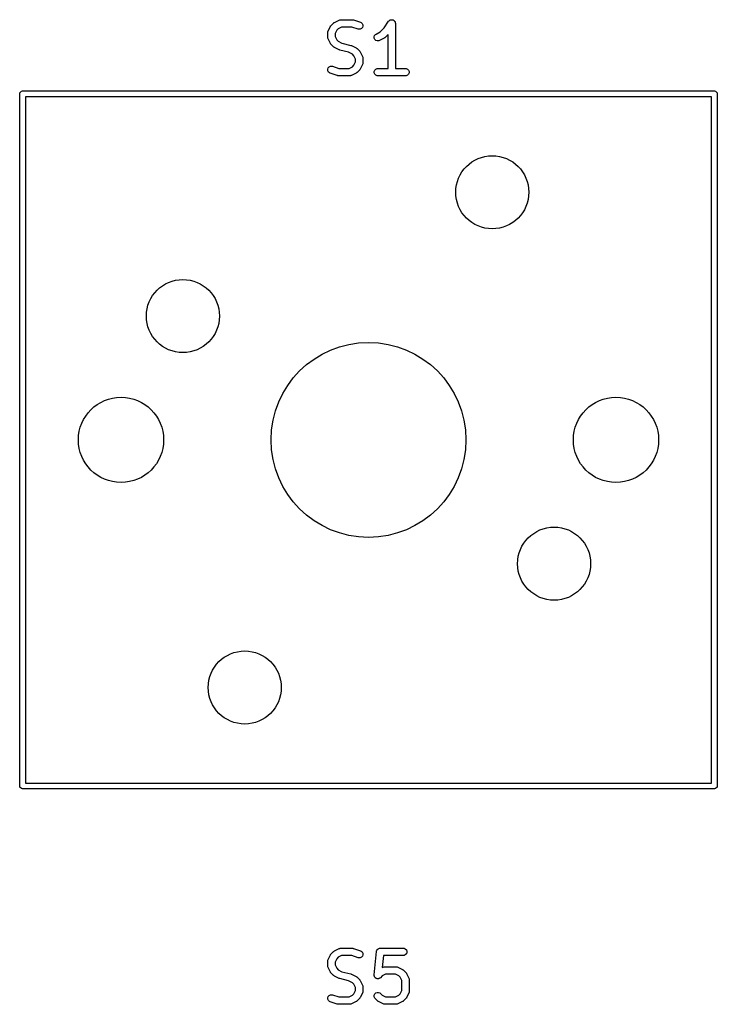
# Model space of a CAD drawing. Extents: x 100 to 226, y -132 to -42.
# Tile 3 of 33: x 100 to 114, y -76 to -56. Entities that reach past the tile are written whole.
import ezdxf

# ---------------------------------------------------------------- set-up
doc = ezdxf.new("R2010")
doc.units = 0
doc.layers.add('BLACK', color=7, linetype='CONTINUOUS')

msp = doc.modelspace()

# ---------------------------------------------------------------- linework, layer by layer
at = {"layer": 'BLACK', "linetype": 'CONTINUOUS'}
for p, q in [((106.168513, -56.223004), (106.216132, -56.127766)), ((106.216132, -56.127766), (106.220096, -56.121466)), ((106.220096, -56.121466), (106.220854, -56.119639)), ((106.220854, -56.119639), (106.222542, -56.117582)), ((106.222542, -56.117582), (106.223964, -56.115323)), ((106.223964, -56.115323), (106.225462, -56.114023)), ((106.225462, -56.114023), (106.230181, -56.108274)), ((106.230181, -56.108274), (106.2778, -56.060655)), ((106.2778, -56.060655), (106.283549, -56.055936)), ((106.283549, -56.055936), (106.284849, -56.054438)), ((106.284849, -56.054438), (106.287108, -56.053016)), ((106.287108, -56.053016), (106.289165, -56.051328)), ((106.289165, -56.051328), (106.290992, -56.05057)), ((106.290992, -56.05057), (106.297292, -56.046606)), ((106.297292, -56.046606), (106.39253, -55.998987)), ((106.443776, -56.141069), (106.37526, -56.175327)), ((106.39253, -55.998987), (106.406261, -55.993732)), ((106.406261, -55.993732), (106.40895, -55.99354)), ((106.40895, -55.99354), (106.411439, -55.99251)), ((106.411439, -55.99251), (106.426071, -55.991069)), ((106.426071, -55.991069), (106.664166, -55.991069)), ((106.651996, -56.141069), (106.443776, -56.141069)), ((106.783305, -56.184839), (106.651996, -56.141069)), ((106.664166, -55.991069), (106.671571, -55.991798)), ((106.671571, -55.991798), (106.673546, -55.991658)), ((106.673546, -55.991658), (106.676143, -55.992248)), ((106.676143, -55.992248), (106.678798, -55.99251)), ((106.678798, -55.99251), (106.680629, -55.993268)), ((106.680629, -55.993268), (106.687883, -55.994918)), ((106.687883, -55.994918), (106.83074, -56.042537)), ((106.83074, -56.042537), (106.844165, -56.048531)), ((106.844165, -56.048531), (106.866272, -56.067705)), ((106.87218, -56.15083), (106.853006, -56.172938)), ((106.866272, -56.067705), (106.879359, -56.093878)), ((106.881434, -56.123068), (106.87218, -56.15083)), ((106.879359, -56.093878), (106.881434, -56.123068)), ((107.320166, -56.161146), (107.411286, -56.024466)), ((107.411286, -56.024466), (107.41132, -56.024423)), ((107.41132, -56.024423), (107.41133, -56.024401)), ((107.41133, -56.024401), (107.411381, -56.024349)), ((107.411381, -56.024349), (107.420602, -56.013091)), ((107.420602, -56.013091), (107.426771, -56.008959)), ((107.426771, -56.008959), (107.432022, -56.003709)), ((107.432022, -56.003709), (107.438811, -56.000896)), ((107.438811, -56.000896), (107.444917, -55.996808)), ((107.444917, -55.996808), (107.452197, -55.995351)), ((107.452197, -55.995351), (107.459058, -55.99251)), ((107.459058, -55.99251), (107.466406, -55.99251)), ((107.466406, -55.99251), (107.473611, -55.991069)), ((107.473611, -55.991069), (107.480895, -55.99251)), ((107.480895, -55.99251), (107.488322, -55.99251)), ((107.488322, -55.99251), (107.49511, -55.995322)), ((107.49511, -55.995322), (107.502319, -55.996748)), ((107.502319, -55.996748), (107.508498, -56.000867)), ((107.508498, -56.000867), (107.515358, -56.003709)), ((107.515358, -56.003709), (107.520551, -56.008902)), ((107.520551, -56.008902), (107.526668, -56.01298)), ((107.526668, -56.01298), (107.530801, -56.019152)), ((107.530801, -56.019152), (107.53605, -56.024401)), ((107.53605, -56.024401), (107.538861, -56.031188)), ((107.538861, -56.031188), (107.542951, -56.037295)), ((107.542951, -56.037295), (107.544407, -56.044576)), ((107.544407, -56.044576), (107.547249, -56.051437)), ((107.547249, -56.051437), (107.548674, -56.065913)), ((107.548674, -56.065913), (107.54869, -56.06599)), ((107.54869, -56.06599), (107.548684, -56.066016)), ((107.548684, -56.066016), (107.54869, -56.066069)), ((107.54869, -56.066069), (107.54869, -56.991069)), ((106.160595, -56.256545), (106.162036, -56.241913)), ((106.160595, -56.351783), (106.160595, -56.256545)), ((106.162036, -56.366415), (106.160595, -56.351783)), ((106.162036, -56.241913), (106.163067, -56.239423)), ((106.163067, -56.239423), (106.163258, -56.236736)), ((106.163258, -56.236736), (106.168513, -56.223004)), ((106.344853, -56.205734), (106.310595, -56.27425)), ((106.310595, -56.27425), (106.310595, -56.334078)), ((106.310595, -56.334078), (106.344853, -56.402594)), ((106.37526, -56.175327), (106.344853, -56.205734)), ((106.797642, -56.188099), (106.783305, -56.184839)), ((106.826832, -56.186024), (106.797642, -56.188099)), ((106.853006, -56.172938), (106.826832, -56.186024)), ((107.113565, -56.342402), (107.122819, -56.314641)), ((107.115639, -56.371592), (107.113565, -56.342402)), ((107.122819, -56.314641), (107.141992, -56.292533)), ((107.141992, -56.292533), (107.154435, -56.284701)), ((107.154435, -56.284701), (107.238787, -56.242525)), ((107.238787, -56.242525), (107.320166, -56.161146)), ((107.336247, -56.357197), (107.330497, -56.361915)), ((107.39869, -56.294754), (107.336247, -56.357197)), ((107.39869, -56.991069), (107.39869, -56.294754)), ((106.163067, -56.368904), (106.162036, -56.366415)), ((106.163258, -56.371592), (106.163067, -56.368904)), ((106.168513, -56.385324), (106.163258, -56.371592)), ((106.216132, -56.480562), (106.168513, -56.385324)), ((106.220096, -56.486861), (106.216132, -56.480562)), ((106.220854, -56.488689), (106.220096, -56.486861)), ((106.222542, -56.490745), (106.220854, -56.488689)), ((106.223964, -56.493005), (106.222542, -56.490745)), ((106.225462, -56.494304), (106.223964, -56.493005)), ((106.230181, -56.500054), (106.225462, -56.494304)), ((106.2778, -56.547673), (106.230181, -56.500054)), ((106.283549, -56.552391), (106.2778, -56.547673)), ((106.284849, -56.55389), (106.283549, -56.552391)), ((106.287108, -56.555311), (106.284849, -56.55389)), ((106.289165, -56.557), (106.287108, -56.555311)), ((106.290992, -56.557757), (106.289165, -56.557)), ((106.297292, -56.561722), (106.290992, -56.557757)), ((106.344853, -56.402594), (106.37526, -56.433001)), ((106.37526, -56.433001), (106.452247, -56.471494)), ((106.452247, -56.471494), (106.634737, -56.517117)), ((106.634737, -56.517117), (106.635816, -56.517502)), ((106.635816, -56.517502), (106.636356, -56.517541)), ((106.636356, -56.517541), (106.642437, -56.519868)), ((106.642437, -56.519868), (106.648583, -56.522064)), ((106.648583, -56.522064), (106.649018, -56.522386)), ((106.649018, -56.522386), (106.650088, -56.522796)), ((106.650088, -56.522796), (106.745326, -56.570415)), ((107.128726, -56.397767), (107.115639, -56.371592)), ((107.150834, -56.41694), (107.128726, -56.397767)), ((107.178595, -56.426194), (107.150834, -56.41694)), ((107.207785, -56.42412), (107.178595, -56.426194)), ((107.221517, -56.418865), (107.207785, -56.42412)), ((107.316755, -56.371246), (107.221517, -56.418865)), ((107.323054, -56.367281), (107.316755, -56.371246)), ((107.324882, -56.366524), (107.323054, -56.367281)), ((107.326938, -56.364835), (107.324882, -56.366524)), ((107.329198, -56.363414), (107.326938, -56.364835)), ((107.330497, -56.361915), (107.329198, -56.363414)), ((106.39253, -56.609341), (106.297292, -56.561722)), ((106.393599, -56.60975), (106.39253, -56.609341)), ((106.394035, -56.610073), (106.393599, -56.60975)), ((106.400171, -56.612265), (106.394035, -56.610073)), ((106.406261, -56.614596), (106.400171, -56.612265)), ((106.406801, -56.614634), (106.406261, -56.614596)), ((106.407881, -56.61502), (106.406801, -56.614634)), ((106.590371, -56.660642), (106.407881, -56.61502)), ((106.667358, -56.699136), (106.590371, -56.660642)), ((106.697765, -56.729543), (106.667358, -56.699136)), ((106.732023, -56.798059), (106.697765, -56.729543)), ((106.745326, -56.570415), (106.751625, -56.574379)), ((106.751625, -56.574379), (106.753453, -56.575137)), ((106.753453, -56.575137), (106.755509, -56.576825)), ((106.755509, -56.576825), (106.757769, -56.578247)), ((106.757769, -56.578247), (106.759068, -56.579745)), ((106.759068, -56.579745), (106.764818, -56.584464)), ((106.764818, -56.584464), (106.812437, -56.632083)), ((106.812437, -56.632083), (106.817155, -56.637832)), ((106.817155, -56.637832), (106.818654, -56.639132)), ((106.818654, -56.639132), (106.820075, -56.641391)), ((106.820075, -56.641391), (106.821764, -56.643448)), ((106.821764, -56.643448), (106.822521, -56.645275)), ((106.822521, -56.645275), (106.826486, -56.651575)), ((106.826486, -56.651575), (106.874105, -56.746813)), ((106.874105, -56.746813), (106.87936, -56.760544)), ((106.87936, -56.760544), (106.879551, -56.763233)), ((106.170438, -56.981307), (106.189612, -56.9592)), ((106.189612, -56.9592), (106.215785, -56.946114)), ((106.215785, -56.946114), (106.244975, -56.944039)), ((106.244975, -56.944039), (106.259312, -56.947299)), ((106.259312, -56.947299), (106.390622, -56.991069)), ((106.598842, -56.991069), (106.667357, -56.956811)), ((106.667357, -56.956811), (106.697764, -56.926403)), ((106.697764, -56.926403), (106.732023, -56.857887)), ((106.732023, -56.857887), (106.732023, -56.798059)), ((106.874105, -56.909133), (106.826486, -57.004371)), ((106.87936, -56.895402), (106.874105, -56.909133)), ((106.879551, -56.892712), (106.87936, -56.895402)), ((106.879551, -56.763233), (106.880582, -56.765722)), ((106.880582, -56.890224), (106.879551, -56.892712)), ((106.880582, -56.765722), (106.882023, -56.780354)), ((106.882023, -56.875592), (106.880582, -56.890224)), ((106.882023, -56.780354), (106.882023, -56.875592)), ((106.161184, -57.00907), (106.170438, -56.981307)), ((106.163259, -57.03826), (106.161184, -57.00907)), ((106.176345, -57.064433), (106.163259, -57.03826)), ((106.198452, -57.083607), (106.176345, -57.064433)), ((106.211878, -57.089601), (106.198452, -57.083607)), ((106.354734, -57.13722), (106.211878, -57.089601)), ((106.361989, -57.138869), (106.354734, -57.13722)), ((106.36382, -57.139628), (106.361989, -57.138869)), ((106.366473, -57.139889), (106.36382, -57.139628)), ((106.369071, -57.14048), (106.366473, -57.139889)), ((106.371045, -57.140339), (106.369071, -57.14048)), ((106.378452, -57.141069), (106.371045, -57.140339)), ((106.616547, -57.141069), (106.378452, -57.141069)), ((106.390622, -56.991069), (106.598842, -56.991069)), ((106.631179, -57.139628), (106.616547, -57.141069)), ((106.633668, -57.138596), (106.631179, -57.139628)), ((106.636356, -57.138406), (106.633668, -57.138596)), ((106.650088, -57.133151), (106.636356, -57.138406)), ((106.745326, -57.085532), (106.650088, -57.133151)), ((106.751625, -57.081567), (106.745326, -57.085532)), ((106.753453, -57.08081), (106.751625, -57.081567)), ((106.755509, -57.079122), (106.753453, -57.08081)), ((106.757769, -57.0777), (106.755509, -57.079122)), ((106.759069, -57.0762), (106.757769, -57.0777)), ((106.764819, -57.071482), (106.759069, -57.0762)), ((106.812437, -57.023863), (106.764819, -57.071482)), ((106.817155, -57.018113), (106.812437, -57.023863)), ((106.818654, -57.016814), (106.817155, -57.018113)), ((106.820075, -57.014555), (106.818654, -57.016814)), ((106.821765, -57.012497), (106.820075, -57.014555)), ((106.822522, -57.010667), (106.821765, -57.012497)), ((106.826486, -57.004371), (106.822522, -57.010667)), ((107.114417, -57.051437), (107.125616, -57.024401)), ((107.114417, -57.080701), (107.114417, -57.051437)), ((107.125616, -57.107737), (107.114417, -57.080701)), ((107.125616, -57.024401), (107.146308, -57.003709)), ((107.146308, -57.128429), (107.125616, -57.107737)), ((107.146308, -57.003709), (107.173344, -56.99251)), ((107.173344, -57.139628), (107.146308, -57.128429)), ((107.173344, -56.99251), (107.187976, -56.991069)), ((107.187976, -57.141069), (107.173344, -57.139628)), ((107.187976, -56.991069), (107.39869, -56.991069)), ((107.759404, -57.141069), (107.187976, -57.141069)), ((107.54869, -56.991069), (107.759404, -56.991069)), ((107.759404, -56.991069), (107.774036, -56.99251)), ((107.774036, -57.139628), (107.759404, -57.141069)), ((107.774036, -56.99251), (107.801072, -57.003709)), ((107.801072, -57.128429), (107.774036, -57.139628)), ((107.801072, -57.003709), (107.821764, -57.024401)), ((107.821764, -57.107737), (107.801072, -57.128429)), ((107.821764, -57.024401), (107.832963, -57.051437)), ((107.832963, -57.080701), (107.821764, -57.107737)), ((107.832963, -57.051437), (107.832963, -57.080701)), ((99.8375, -57.51125), (99.842067, -57.488289)), ((99.8375, -71.71125), (99.8375, -57.51125)), ((99.842067, -57.488289), (99.874539, -57.455817)), ((99.874539, -57.455817), (99.8975, -57.45125)), ((99.8975, -57.45125), (114.0975, -57.45125)), ((114.0975, -57.45125), (114.120461, -57.455817)), ((114.120461, -57.455817), (114.152933, -57.488289)), ((114.152933, -57.488289), (114.1575, -57.51125)), ((114.1575, -57.51125), (114.1575, -71.71125)), ((99.9575, -57.57125), (99.9575, -71.65125)), ((114.0375, -57.57125), (99.9575, -57.57125)), ((114.0375, -71.65125), (114.0375, -57.57125)), ((99.9575, -71.65125), (114.0375, -71.65125)), ((99.842067, -71.734211), (99.8375, -71.71125)), ((99.874539, -71.766683), (99.842067, -71.734211)), ((99.8975, -71.77125), (99.874539, -71.766683)), ((114.0975, -71.77125), (99.8975, -71.77125)), ((114.120461, -71.766683), (114.0975, -71.77125)), ((114.152933, -71.734211), (114.120461, -71.766683)), ((114.1575, -71.71125), (114.152933, -71.734211)), ((106.230181, -75.158274), (106.2778, -75.110655)), ((106.2778, -75.110655), (106.283549, -75.105936)), ((106.283549, -75.105936), (106.284849, -75.104438)), ((106.284849, -75.104438), (106.287108, -75.103016)), ((106.287108, -75.103016), (106.289165, -75.101328)), ((106.289165, -75.101328), (106.290992, -75.10057)), ((106.290992, -75.10057), (106.297292, -75.096606)), ((106.297292, -75.096606), (106.39253, -75.048987)), ((106.39253, -75.048987), (106.406261, -75.043732)), ((106.406261, -75.043732), (106.40895, -75.04354)), ((106.40895, -75.04354), (106.411439, -75.04251)), ((106.411439, -75.04251), (106.426071, -75.041069)), ((106.426071, -75.041069), (106.664166, -75.041069)), ((106.664166, -75.041069), (106.671571, -75.041798)), ((106.671571, -75.041798), (106.673546, -75.041658)), ((106.673546, -75.041658), (106.676143, -75.042248)), ((106.676143, -75.042248), (106.678798, -75.04251)), ((106.678798, -75.04251), (106.680629, -75.043268)), ((106.680629, -75.043268), (106.687883, -75.044918)), ((106.687883, -75.044918), (106.83074, -75.092537)), ((106.83074, -75.092537), (106.844165, -75.098531)), ((106.844165, -75.098531), (106.866272, -75.117705)), ((106.866272, -75.117705), (106.879359, -75.143878)), ((106.879359, -75.143878), (106.881434, -75.173068)), ((107.113348, -75.584796), (107.160967, -75.108606)), ((107.160967, -75.108606), (107.162036, -75.103273)), ((107.162036, -75.101437), (107.162749, -75.099714)), ((107.162036, -75.103273), (107.162036, -75.101437)), ((107.162749, -75.099714), (107.163857, -75.09419)), ((107.163857, -75.09419), (107.169039, -75.08453)), ((107.169039, -75.08453), (107.173235, -75.074401)), ((107.173235, -75.074401), (107.175906, -75.071729)), ((107.175906, -75.071729), (107.177691, -75.068403)), ((107.177691, -75.068403), (107.186173, -75.061462)), ((107.186173, -75.061462), (107.193927, -75.053709)), ((107.193927, -75.053709), (107.197415, -75.052263)), ((107.197415, -75.052263), (107.200339, -75.049872)), ((107.200339, -75.049872), (107.210836, -75.046704)), ((107.210836, -75.046704), (107.220963, -75.04251)), ((107.220963, -75.04251), (107.226568, -75.041957)), ((107.226568, -75.041957), (107.228355, -75.041419)), ((107.228355, -75.041419), (107.230183, -75.041601)), ((107.230183, -75.041601), (107.235595, -75.041069)), ((107.235595, -75.041069), (107.711785, -75.041069)), ((107.711785, -75.041069), (107.726417, -75.04251)), ((107.726417, -75.04251), (107.753453, -75.053709)), ((107.753453, -75.053709), (107.774145, -75.074401)), ((107.774145, -75.074401), (107.785344, -75.101437)), ((107.785344, -75.130701), (107.774145, -75.157737)), ((107.785344, -75.101437), (107.785344, -75.130701)), ((106.160595, -75.306545), (106.162036, -75.291913)), ((106.160595, -75.401783), (106.160595, -75.306545)), ((106.162036, -75.291913), (106.163067, -75.289423)), ((106.163067, -75.289423), (106.163258, -75.286736)), ((106.163258, -75.286736), (106.168513, -75.273004)), ((106.168513, -75.273004), (106.216132, -75.177766)), ((106.216132, -75.177766), (106.220096, -75.171466)), ((106.220096, -75.171466), (106.220854, -75.169639)), ((106.220854, -75.169639), (106.222542, -75.167582)), ((106.222542, -75.167582), (106.223964, -75.165323)), ((106.223964, -75.165323), (106.225462, -75.164023)), ((106.225462, -75.164023), (106.230181, -75.158274)), ((106.344853, -75.255734), (106.310595, -75.32425)), ((106.310595, -75.32425), (106.310595, -75.384078)), ((106.37526, -75.225327), (106.344853, -75.255734)), ((106.443776, -75.191069), (106.37526, -75.225327)), ((106.651996, -75.191069), (106.443776, -75.191069)), ((106.783305, -75.234839), (106.651996, -75.191069)), ((106.797642, -75.238099), (106.783305, -75.234839)), ((106.826832, -75.236024), (106.797642, -75.238099)), ((106.853006, -75.222938), (106.826832, -75.236024)), ((106.87218, -75.20083), (106.853006, -75.222938)), ((106.881434, -75.173068), (106.87218, -75.20083)), ((107.303469, -75.191069), (107.27865, -75.439259)), ((107.711785, -75.191069), (107.303469, -75.191069)), ((107.726417, -75.189628), (107.711785, -75.191069)), ((107.753453, -75.178429), (107.726417, -75.189628)), ((107.774145, -75.157737), (107.753453, -75.178429)), ((106.162036, -75.416415), (106.160595, -75.401783)), ((106.163067, -75.418904), (106.162036, -75.416415)), ((106.163258, -75.421592), (106.163067, -75.418904)), ((106.168513, -75.435324), (106.163258, -75.421592)), ((106.216132, -75.530562), (106.168513, -75.435324)), ((106.220096, -75.536861), (106.216132, -75.530562)), ((106.220854, -75.538689), (106.220096, -75.536861)), ((106.222542, -75.540745), (106.220854, -75.538689)), ((106.223964, -75.543005), (106.222542, -75.540745)), ((106.225462, -75.544304), (106.223964, -75.543005)), ((106.230181, -75.550054), (106.225462, -75.544304)), ((106.310595, -75.384078), (106.344853, -75.452594)), ((106.344853, -75.452594), (106.37526, -75.483001)), ((106.37526, -75.483001), (106.452247, -75.521494)), ((106.452247, -75.521494), (106.634737, -75.567117)), ((107.27865, -75.439259), (107.297292, -75.429939)), ((107.297292, -75.429939), (107.311023, -75.424684)), ((107.311023, -75.424684), (107.313712, -75.424492)), ((107.313712, -75.424492), (107.316201, -75.423462)), ((107.316201, -75.423462), (107.330833, -75.422021)), ((107.330833, -75.422021), (107.568928, -75.422021)), ((107.568928, -75.422021), (107.58356, -75.423462)), ((107.58356, -75.423462), (107.586049, -75.424493)), ((107.586049, -75.424493), (107.588737, -75.424684)), ((107.588737, -75.424684), (107.602469, -75.429939)), ((107.602469, -75.429939), (107.697707, -75.477558)), ((107.697707, -75.477558), (107.704006, -75.481522)), ((107.704006, -75.481522), (107.705834, -75.48228)), ((107.705834, -75.48228), (107.70789, -75.483968)), ((107.70789, -75.483968), (107.71015, -75.48539)), ((107.71015, -75.48539), (107.711449, -75.486888)), ((107.711449, -75.486888), (107.717199, -75.491607)), ((107.717199, -75.491607), (107.764818, -75.539226)), ((107.764818, -75.539226), (107.769536, -75.544975)), ((107.769536, -75.544975), (107.771035, -75.546275)), ((107.771035, -75.546275), (107.772456, -75.548534)), ((106.2778, -75.597673), (106.230181, -75.550054)), ((106.283549, -75.602391), (106.2778, -75.597673)), ((106.284849, -75.60389), (106.283549, -75.602391)), ((106.287108, -75.605311), (106.284849, -75.60389)), ((106.289165, -75.607), (106.287108, -75.605311)), ((106.290992, -75.607757), (106.289165, -75.607)), ((106.297292, -75.611722), (106.290992, -75.607757)), ((106.39253, -75.659341), (106.297292, -75.611722)), ((106.393599, -75.65975), (106.39253, -75.659341)), ((106.394035, -75.660073), (106.393599, -75.65975)), ((106.400171, -75.662265), (106.394035, -75.660073)), ((106.406261, -75.664596), (106.400171, -75.662265)), ((106.406801, -75.664634), (106.406261, -75.664596)), ((106.407881, -75.66502), (106.406801, -75.664634)), ((106.590371, -75.710642), (106.407881, -75.66502)), ((106.667358, -75.749136), (106.590371, -75.710642)), ((106.634737, -75.567117), (106.635816, -75.567502)), ((106.635816, -75.567502), (106.636356, -75.567541)), ((106.636356, -75.567541), (106.642437, -75.569868)), ((106.642437, -75.569868), (106.648583, -75.572064)), ((106.648583, -75.572064), (106.649018, -75.572386)), ((106.649018, -75.572386), (106.650088, -75.572796)), ((106.650088, -75.572796), (106.745326, -75.620415)), ((106.697765, -75.779543), (106.667358, -75.749136)), ((106.745326, -75.620415), (106.751625, -75.624379)), ((106.751625, -75.624379), (106.753453, -75.625137)), ((106.753453, -75.625137), (106.755509, -75.626825)), ((106.755509, -75.626825), (106.757769, -75.628247)), ((106.757769, -75.628247), (106.759068, -75.629745)), ((106.759068, -75.629745), (106.764818, -75.634464)), ((106.764818, -75.634464), (106.812437, -75.682083)), ((106.812437, -75.682083), (106.817155, -75.687832)), ((106.817155, -75.687832), (106.818654, -75.689132)), ((106.818654, -75.689132), (106.820075, -75.691391)), ((106.820075, -75.691391), (106.821764, -75.693448)), ((106.821764, -75.693448), (106.822521, -75.695275)), ((106.822521, -75.695275), (106.826486, -75.701575)), ((106.826486, -75.701575), (106.874105, -75.796813)), ((107.113326, -75.599499), (107.113348, -75.584796)), ((107.114417, -75.603114), (107.113326, -75.599499)), ((107.114417, -75.60689), (107.114417, -75.603114)), ((107.118611, -75.617015), (107.114417, -75.60689)), ((107.121779, -75.627515), (107.118611, -75.617015)), ((107.12417, -75.630438), (107.121779, -75.627515)), ((107.125616, -75.633927), (107.12417, -75.630438)), ((107.133369, -75.64168), (107.125616, -75.633927)), ((107.14031, -75.650163), (107.133369, -75.64168)), ((107.143636, -75.651947), (107.14031, -75.650163)), ((107.146308, -75.654619), (107.143636, -75.651947)), ((107.156435, -75.658814), (107.146308, -75.654619)), ((107.166097, -75.663997), (107.156435, -75.658814)), ((107.169856, -75.664372), (107.166097, -75.663997)), ((107.173345, -75.665818), (107.169856, -75.664372)), ((107.184306, -75.665818), (107.173345, -75.665818)), ((107.195216, -75.666909), (107.184306, -75.665818)), ((107.198832, -75.665818), (107.195216, -75.666909)), ((107.202607, -75.665818), (107.198832, -75.665818)), ((107.212732, -75.661623), (107.202607, -75.665818)), ((107.223232, -75.658456), (107.212732, -75.661623)), ((107.226155, -75.656064), (107.223232, -75.658456)), ((107.229644, -75.654619), (107.226155, -75.656064)), ((107.241009, -75.645292), (107.229644, -75.654619)), ((107.280022, -75.606279), (107.241009, -75.645292)), ((107.348538, -75.572021), (107.280022, -75.606279)), ((107.551223, -75.572021), (107.348538, -75.572021)), ((107.619739, -75.606279), (107.551223, -75.572021)), ((107.650146, -75.636686), (107.619739, -75.606279)), ((107.684404, -75.705202), (107.650146, -75.636686)), ((107.684404, -75.907887), (107.684404, -75.705202)), ((107.772456, -75.548534), (107.774145, -75.550591)), ((107.774145, -75.550591), (107.774902, -75.552418)), ((107.774902, -75.552418), (107.778867, -75.558718)), ((107.778867, -75.558718), (107.826486, -75.653956)), ((107.826486, -75.653956), (107.831741, -75.667687)), ((107.831741, -75.667687), (107.831932, -75.670376)), ((107.831932, -75.670376), (107.832963, -75.672865)), ((107.832963, -75.672865), (107.834404, -75.687497)), ((107.834404, -75.687497), (107.834404, -75.925592)), ((106.697764, -75.976403), (106.732023, -75.907887)), ((106.732023, -75.848059), (106.697765, -75.779543)), ((106.732023, -75.907887), (106.732023, -75.848059)), ((106.874105, -75.796813), (106.87936, -75.810544)), ((106.87936, -75.945402), (106.874105, -75.959133)), ((106.87936, -75.810544), (106.879551, -75.813233)), ((106.879551, -75.942712), (106.87936, -75.945402)), ((106.879551, -75.813233), (106.880582, -75.815722)), ((106.880582, -75.940224), (106.879551, -75.942712)), ((106.880582, -75.815722), (106.882023, -75.830354)), ((106.882023, -75.925592), (106.880582, -75.940224)), ((106.882023, -75.830354), (106.882023, -75.925592)), ((107.146309, -75.958469), (107.173345, -75.947271)), ((107.173345, -75.947271), (107.202608, -75.947271)), ((107.202608, -75.947271), (107.229644, -75.95847)), ((107.650145, -75.976403), (107.684404, -75.907887)), ((107.831741, -75.945402), (107.826486, -75.959133)), ((107.831932, -75.942712), (107.831741, -75.945402)), ((107.832963, -75.940224), (107.831932, -75.942712)), ((107.834404, -75.925592), (107.832963, -75.940224)), ((106.161184, -76.05907), (106.170438, -76.031307)), ((106.163259, -76.08826), (106.161184, -76.05907)), ((106.176345, -76.114433), (106.163259, -76.08826)), ((106.170438, -76.031307), (106.189612, -76.0092)), ((106.198452, -76.133607), (106.176345, -76.114433)), ((106.189612, -76.0092), (106.215785, -75.996114)), ((106.211878, -76.139601), (106.198452, -76.133607)), ((106.354734, -76.18722), (106.211878, -76.139601)), ((106.215785, -75.996114), (106.244975, -75.994039)), ((106.244975, -75.994039), (106.259312, -75.997299)), ((106.259312, -75.997299), (106.390622, -76.041069)), ((106.390622, -76.041069), (106.598842, -76.041069)), ((106.598842, -76.041069), (106.667357, -76.006811)), ((106.745326, -76.135532), (106.650088, -76.183151)), ((106.667357, -76.006811), (106.697764, -75.976403)), ((106.751625, -76.131567), (106.745326, -76.135532)), ((106.753453, -76.13081), (106.751625, -76.131567)), ((106.755509, -76.129122), (106.753453, -76.13081)), ((106.757769, -76.1277), (106.755509, -76.129122)), ((106.759069, -76.1262), (106.757769, -76.1277)), ((106.764819, -76.121482), (106.759069, -76.1262)), ((106.812437, -76.073863), (106.764819, -76.121482)), ((106.817155, -76.068113), (106.812437, -76.073863)), ((106.818654, -76.066814), (106.817155, -76.068113)), ((106.820075, -76.064555), (106.818654, -76.066814)), ((106.821765, -76.062497), (106.820075, -76.064555)), ((106.822522, -76.060667), (106.821765, -76.062497)), ((106.826486, -76.054371), (106.822522, -76.060667)), ((106.874105, -75.959133), (106.826486, -76.054371)), ((107.114417, -76.006198), (107.125616, -75.979162)), ((107.114417, -76.035461), (107.114417, -76.006198)), ((107.125615, -76.062497), (107.114417, -76.035461)), ((107.134942, -76.073862), (107.125615, -76.062497)), ((107.125616, -75.979162), (107.146309, -75.958469)), ((107.182561, -76.121482), (107.134942, -76.073862)), ((107.18831, -76.1262), (107.182561, -76.121482)), ((107.189611, -76.1277), (107.18831, -76.1262)), ((107.19187, -76.129122), (107.189611, -76.1277)), ((107.193927, -76.13081), (107.19187, -76.129122)), ((107.195754, -76.131567), (107.193927, -76.13081)), ((107.202054, -76.135532), (107.195754, -76.131567)), ((107.297292, -76.183151), (107.202054, -76.135532)), ((107.229644, -75.95847), (107.24101, -75.967798)), ((107.24101, -75.967798), (107.280022, -76.006811)), ((107.280022, -76.006811), (107.348538, -76.041069)), ((107.348538, -76.041069), (107.551223, -76.041069)), ((107.551223, -76.041069), (107.619738, -76.006811)), ((107.697707, -76.135532), (107.602469, -76.183151)), ((107.619738, -76.006811), (107.650145, -75.976403)), ((107.704006, -76.131567), (107.697707, -76.135532)), ((107.705834, -76.13081), (107.704006, -76.131567)), ((107.70789, -76.129122), (107.705834, -76.13081)), ((107.71015, -76.1277), (107.70789, -76.129122)), ((107.71145, -76.1262), (107.71015, -76.1277)), ((107.7172, -76.121482), (107.71145, -76.1262)), ((107.764818, -76.073863), (107.7172, -76.121482)), ((107.769536, -76.068113), (107.764818, -76.073863)), ((107.771035, -76.066814), (107.769536, -76.068113)), ((107.772456, -76.064555), (107.771035, -76.066814)), ((107.774146, -76.062497), (107.772456, -76.064555)), ((107.774903, -76.060667), (107.774146, -76.062497)), ((107.778867, -76.054371), (107.774903, -76.060667)), ((107.826486, -75.959133), (107.778867, -76.054371)), ((106.361989, -76.188869), (106.354734, -76.18722)), ((106.36382, -76.189628), (106.361989, -76.188869)), ((106.366473, -76.189889), (106.36382, -76.189628)), ((106.369071, -76.19048), (106.366473, -76.189889)), ((106.371045, -76.190339), (106.369071, -76.19048)), ((106.378452, -76.191069), (106.371045, -76.190339)), ((106.616547, -76.191069), (106.378452, -76.191069)), ((106.631179, -76.189628), (106.616547, -76.191069)), ((106.633668, -76.188596), (106.631179, -76.189628)), ((106.636356, -76.188406), (106.633668, -76.188596)), ((106.650088, -76.183151), (106.636356, -76.188406)), ((107.311023, -76.188406), (107.297292, -76.183151)), ((107.313712, -76.188597), (107.311023, -76.188406)), ((107.316201, -76.189628), (107.313712, -76.188597)), ((107.330833, -76.191069), (107.316201, -76.189628)), ((107.568928, -76.191069), (107.330833, -76.191069)), ((107.58356, -76.189628), (107.568928, -76.191069)), ((107.586049, -76.188596), (107.58356, -76.189628)), ((107.588737, -76.188406), (107.586049, -76.188596)), ((107.602469, -76.183151), (107.588737, -76.188406))]:
    msp.add_line(p, q, dxfattribs=at)
at = {"layer": 'BLACK'}
for centre, radius in [((109.5375, -59.53125), 0.75), ((103.1875, -62.07125), 0.75), ((106.9975, -64.61125), 2), ((101.9175, -64.61125), 0.875), ((112.0775, -64.61125), 0.875), ((110.8075, -67.15125), 0.75), ((104.4575, -69.69125), 0.75)]:
    msp.add_circle(centre, radius, dxfattribs=at)

doc.saveas('drawing.dxf')
